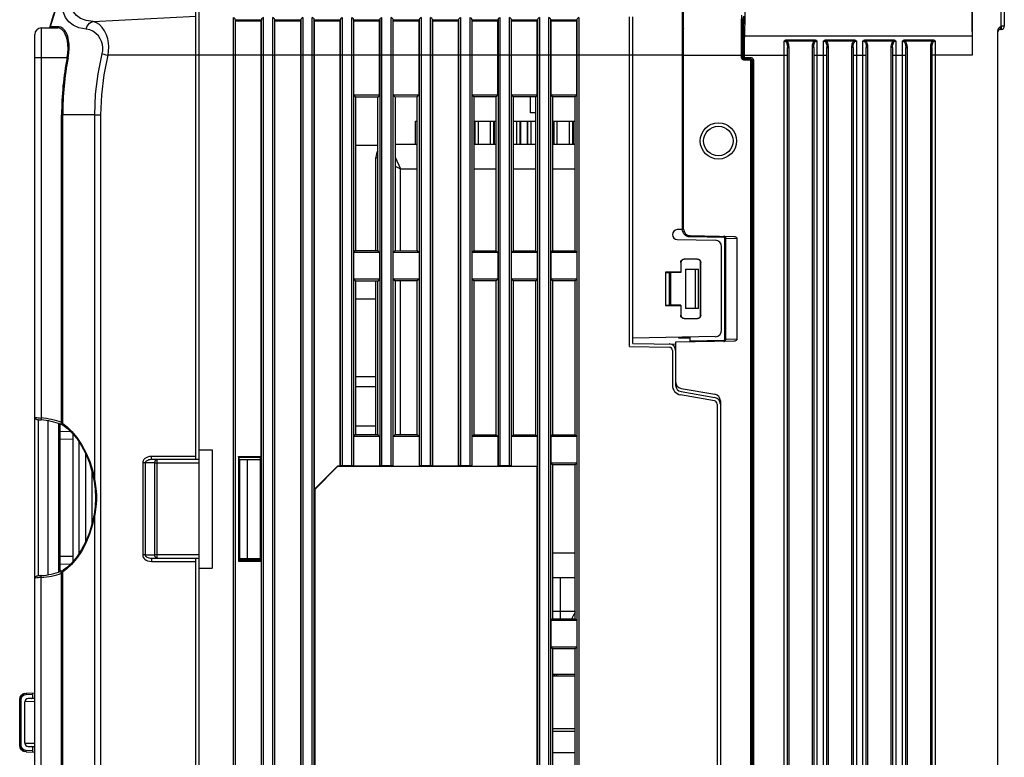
# Model space of a CAD drawing. Extents: x 29 to 410, y 33 to 287.
# Tile 17 of 32: x 139 to 198, y 193 to 238. Entities that reach past the tile are written whole.
import ezdxf

# ---------------------------------------------------------------- set-up
doc = ezdxf.new("R2010")
doc.units = 0
doc.header["$LTSCALE"] = 23.1
doc.layers.get('0').update_dxf_attribs({"linetype": 'CONTINUOUS'})

msp = doc.modelspace()

# ---------------------------------------------------------------- linework, layer by layer
at = {"color": 7, "linetype": 'CONTINUOUS'}
for p, q in [((149.252, 211.137), (149.252, 243.327)), ((149.452, 167.337), (149.452, 243.337)), ((178.852, 243.337), (178.852, 225.148)), ((178.932, 225.174), (178.932, 243.329)), ((198.452, 242.735), (198.452, 237.532)), ((196.505, 240.495), (196.505, 235.754)), ((198.252, 237.532), (198.252, 240.495)), ((143.002, 237.801), (149.252, 238.127)), ((151.542, 165.61), (151.542, 238.056)), ((151.662, 165.61), (151.662, 237.914)), ((151.67, 237.827), (151.662, 237.914)), ((153.242, 237.9), (151.663, 237.9)), ((153.243, 237.914), (153.235, 237.827)), ((153.243, 163.547), (153.243, 237.914)), ((153.362, 163.597), (153.362, 238.056)), ((153.942, 163.21), (153.942, 238.056)), ((154.062, 163.21), (154.062, 237.914)), ((154.07, 237.827), (154.062, 237.914)), ((155.642, 237.9), (154.063, 237.9)), ((155.643, 237.914), (155.635, 237.827)), ((155.643, 237.914), (155.643, 161.147)), ((155.762, 238.056), (155.762, 161.197)), ((156.342, 160.81), (156.342, 238.056)), ((156.462, 160.81), (156.462, 237.914)), ((156.47, 237.827), (156.462, 237.914)), ((158.042, 237.9), (156.463, 237.9)), ((158.043, 237.914), (158.035, 237.827)), ((158.043, 237.914), (158.043, 210.745)), ((158.162, 238.056), (158.162, 210.755)), ((158.742, 210.755), (158.742, 238.056)), ((158.862, 210.745), (158.862, 237.914)), ((158.87, 237.827), (158.862, 237.914)), ((160.442, 237.9), (158.863, 237.9)), ((160.443, 237.914), (160.435, 237.827)), ((160.443, 237.914), (160.443, 210.745)), ((160.562, 238.056), (160.562, 210.755)), ((161.142, 210.755), (161.142, 238.056)), ((161.262, 210.745), (161.262, 237.914)), ((161.27, 237.827), (161.262, 237.914)), ((162.842, 237.9), (161.263, 237.9)), ((162.843, 237.914), (162.835, 237.827)), ((162.843, 237.914), (162.843, 210.745)), ((162.962, 238.056), (162.962, 210.755)), ((163.542, 210.755), (163.542, 238.056)), ((163.662, 210.745), (163.662, 237.914)), ((163.67, 237.827), (163.662, 237.914)), ((165.242, 237.9), (163.663, 237.9)), ((165.243, 237.914), (165.235, 237.827)), ((165.243, 237.914), (165.243, 210.745)), ((165.362, 238.056), (165.362, 210.755)), ((165.942, 210.755), (165.942, 238.056)), ((166.062, 210.745), (166.062, 237.914)), ((166.07, 237.827), (166.062, 237.914)), ((167.642, 237.9), (166.063, 237.9)), ((167.643, 237.914), (167.635, 237.827)), ((167.643, 237.914), (167.643, 210.745)), ((167.762, 238.056), (167.762, 210.755)), ((168.342, 210.755), (168.342, 238.056)), ((168.462, 210.745), (168.462, 237.914)), ((168.47, 237.827), (168.462, 237.914)), ((170.042, 237.9), (168.463, 237.9)), ((170.042, 237.9), (170.035, 237.827)), ((170.043, 237.914), (170.042, 237.9)), ((170.043, 237.914), (170.043, 144.777)), ((170.162, 238.056), (170.162, 144.635)), ((170.742, 144.635), (170.742, 238.056)), ((170.862, 144.777), (170.862, 237.914)), ((170.87, 237.827), (170.862, 237.914)), ((172.442, 237.9), (170.863, 237.9)), ((172.443, 237.914), (172.435, 237.827)), ((172.443, 237.914), (172.443, 144.777)), ((172.562, 238.056), (172.562, 144.635)), ((175.652, 218.021), (175.652, 238.101)), ((175.852, 218.217), (175.852, 238.1)), ((139.852, 237.417), (139.852, 213.673)), ((139.852, 237.417), (140.851, 237.417)), ((140.399, 237.476), (140.378, 237.476)), ((140.922, 237.477), (140.399, 237.476)), ((142.583, 237.344), (142.133, 237.429)), ((151.67, 165.602), (151.67, 237.827)), ((153.235, 237.827), (151.67, 237.827)), ((153.235, 211.32), (153.235, 237.827)), ((154.07, 163.202), (154.07, 237.827)), ((155.635, 237.827), (154.07, 237.827)), ((155.635, 161.155), (155.635, 237.827)), ((156.47, 209.337), (156.47, 237.827)), ((158.035, 237.827), (156.47, 237.827)), ((158.035, 210.737), (158.035, 237.827)), ((158.87, 233.32), (158.87, 237.827)), ((160.435, 237.827), (158.87, 237.827)), ((160.435, 233.32), (160.435, 237.827)), ((161.27, 233.32), (161.27, 237.827)), ((162.835, 237.827), (161.27, 237.827)), ((162.835, 233.32), (162.835, 237.827)), ((163.67, 210.737), (163.67, 237.827)), ((165.235, 237.827), (163.67, 237.827)), ((165.235, 210.737), (165.235, 237.827)), ((166.07, 233.32), (166.07, 237.827)), ((167.635, 237.827), (166.07, 237.827)), ((167.635, 233.32), (167.635, 237.827)), ((168.47, 233.32), (168.47, 237.827)), ((170.035, 237.827), (168.47, 237.827)), ((170.035, 233.32), (170.035, 237.827)), ((170.87, 233.32), (170.87, 237.827)), ((172.435, 237.827), (170.87, 237.827)), ((172.435, 233.32), (172.435, 237.827)), ((198.247, 237.332), (198.249, 237.407)), ((198.247, 237.332), (198.258, 237.332)), ((198.249, 237.407), (198.252, 237.532)), ((198.252, 237.532), (198.258, 237.332)), ((198.452, 237.532), (198.252, 237.532)), ((139.452, 187.937), (139.452, 237.017)), ((182.635, 236.945), (196.496, 236.945)), ((185.214, 236.612), (185.214, 236.673)), ((186.891, 236.673), (185.214, 236.673)), ((186.891, 236.673), (186.891, 236.612)), ((187.614, 236.612), (187.614, 236.673)), ((189.291, 236.673), (187.614, 236.673)), ((189.291, 236.673), (189.291, 236.612)), ((190.014, 236.612), (190.014, 236.673)), ((191.691, 236.673), (190.014, 236.673)), ((191.691, 236.673), (191.691, 236.612)), ((192.414, 236.612), (192.414, 236.673)), ((194.091, 236.673), (192.414, 236.673)), ((194.091, 236.673), (194.091, 236.612)), ((198.052, 145.489), (198.052, 237.185)), ((185.052, 235.754), (185.052, 236.625)), ((186.891, 236.612), (185.214, 236.612)), ((185.252, 146.214), (185.252, 236.229)), ((185.252, 236.229), (185.332, 236.229)), ((185.332, 236.229), (185.332, 146.214)), ((186.772, 146.214), (186.772, 236.229)), ((186.852, 236.229), (186.772, 236.229)), ((186.852, 236.229), (186.852, 146.214)), ((187.052, 236.625), (187.052, 235.754)), ((187.452, 235.754), (187.452, 236.625)), ((189.291, 236.612), (187.614, 236.612)), ((187.652, 146.214), (187.652, 236.229)), ((187.652, 236.229), (187.732, 236.229)), ((187.732, 236.229), (187.732, 146.214)), ((189.172, 146.214), (189.172, 236.229)), ((189.252, 236.229), (189.172, 236.229)), ((189.252, 236.229), (189.252, 146.214)), ((189.452, 236.625), (189.452, 235.754)), ((189.852, 235.754), (189.852, 236.625)), ((191.691, 236.612), (190.014, 236.612)), ((190.052, 146.214), (190.052, 236.229)), ((190.052, 236.229), (190.132, 236.229)), ((190.132, 236.229), (190.132, 146.214)), ((191.572, 146.214), (191.572, 236.229)), ((191.652, 236.229), (191.572, 236.229)), ((191.652, 236.229), (191.652, 146.214)), ((191.852, 236.625), (191.852, 235.754)), ((192.252, 235.754), (192.252, 236.625)), ((194.091, 236.612), (192.414, 236.612)), ((192.452, 146.214), (192.452, 236.229)), ((192.452, 236.229), (192.532, 236.229)), ((192.532, 236.229), (192.532, 146.214)), ((193.972, 146.214), (193.972, 236.229)), ((194.052, 236.229), (193.972, 236.229)), ((194.052, 236.229), (194.052, 146.214)), ((194.252, 236.625), (194.252, 235.754)), ((139.452, 235.617), (141.417, 235.617)), ((141.483, 235.605), (141.417, 235.617)), ((178.852, 235.754), (143.912, 235.754)), ((178.855, 235.754), (182.536, 235.754)), ((182.456, 235.647), (182.536, 235.647)), ((182.545, 235.754), (182.545, 235.656)), ((182.545, 235.754), (185.252, 235.754)), ((182.545, 235.656), (182.625, 235.656)), ((182.625, 235.754), (182.625, 235.656)), ((182.639, 235.539), (182.665, 235.536)), ((182.656, 235.447), (182.656, 235.527)), ((182.98, 235.527), (182.656, 235.527)), ((182.665, 235.536), (182.665, 235.616)), ((182.665, 235.616), (182.999, 235.616)), ((182.665, 235.536), (182.999, 235.536)), ((182.98, 235.527), (182.999, 235.536)), ((182.98, 235.447), (182.98, 235.527)), ((182.999, 235.536), (182.999, 235.616)), ((185.052, 145.944), (185.052, 235.754)), ((186.852, 235.754), (187.652, 235.754)), ((187.052, 235.754), (187.052, 146.737)), ((187.452, 145.944), (187.452, 235.754)), ((189.252, 235.754), (190.052, 235.754)), ((189.452, 235.754), (189.452, 146.737)), ((189.852, 145.944), (189.852, 235.754)), ((191.652, 235.754), (192.452, 235.754)), ((191.852, 235.754), (191.852, 146.737)), ((192.252, 145.944), (192.252, 235.754)), ((196.505, 235.754), (194.052, 235.754)), ((194.252, 235.754), (194.252, 146.737)), ((182.98, 235.447), (182.656, 235.447)), ((183.02, 147.267), (183.02, 235.407)), ((183.02, 235.407), (183.1, 235.407)), ((183.1, 235.407), (183.119, 235.416)), ((183.1, 147.267), (183.1, 235.407)), ((183.119, 235.416), (183.119, 147.258)), ((183.119, 235.416), (183.199, 235.416)), ((183.199, 235.416), (183.199, 147.258)), ((158.87, 233.32), (158.978, 233.211)), ((160.435, 233.32), (158.87, 233.32)), ((160.328, 233.213), (158.978, 233.211)), ((158.978, 233.211), (158.978, 223.863)), ((160.435, 233.32), (160.328, 233.213)), ((160.328, 223.862), (160.328, 233.213)), ((161.27, 233.32), (161.376, 233.214)), ((162.835, 233.32), (161.27, 233.32)), ((162.731, 233.215), (161.376, 233.214)), ((161.376, 233.214), (161.376, 223.86)), ((162.835, 233.32), (162.731, 233.215)), ((162.731, 223.859), (162.731, 233.215)), ((166.07, 233.32), (166.171, 233.219)), ((167.635, 233.32), (166.07, 233.32)), ((167.536, 233.22), (166.171, 233.219)), ((166.171, 233.219), (166.171, 223.855)), ((167.635, 233.32), (167.536, 233.22)), ((167.536, 223.854), (167.536, 233.22)), ((168.47, 233.32), (168.568, 233.222)), ((170.035, 233.32), (168.47, 233.32)), ((169.938, 233.223), (168.568, 233.222)), ((168.568, 233.222), (168.568, 223.853)), ((169.612, 232.257), (169.612, 233.223)), ((170.035, 233.32), (169.938, 233.223)), ((169.938, 223.851), (169.938, 233.223)), ((170.87, 233.32), (170.965, 233.224)), ((172.435, 233.32), (170.87, 233.32)), ((172.341, 233.226), (170.965, 233.224)), ((170.965, 233.224), (170.965, 223.85)), ((172.435, 233.32), (172.341, 233.226)), ((172.341, 223.849), (172.341, 233.226)), ((141.088, 213.407), (141.088, 232.137)), ((141.156, 232.137), (141.088, 232.137)), ((141.156, 213.329), (141.156, 232.137)), ((143.104, 232.137), (141.156, 232.137)), ((143.104, 209.827), (143.104, 232.137)), ((143.104, 232.137), (143.476, 232.137)), ((143.476, 187.937), (143.476, 232.137)), ((169.938, 232.257), (169.612, 232.257)), ((162.612, 230.337), (162.612, 231.737)), ((162.612, 231.737), (162.731, 231.737)), ((166.171, 231.737), (167.536, 231.737)), ((166.214, 231.737), (166.214, 230.337)), ((166.251, 230.337), (166.251, 231.737)), ((166.451, 230.337), (166.451, 231.737)), ((167.174, 231.737), (167.174, 230.337)), ((167.374, 231.737), (167.374, 230.337)), ((167.411, 231.737), (167.411, 230.337)), ((168.568, 231.737), (169.938, 231.737)), ((168.774, 231.737), (168.774, 230.337)), ((168.974, 231.737), (168.974, 230.337)), ((169.011, 231.737), (169.011, 230.337)), ((169.414, 231.737), (169.414, 230.337)), ((169.451, 230.337), (169.451, 231.737)), ((169.651, 230.337), (169.651, 231.737)), ((170.965, 231.737), (172.341, 231.737)), ((171.014, 231.737), (171.014, 230.337)), ((171.051, 230.337), (171.051, 231.737)), ((171.251, 230.337), (171.251, 231.737)), ((171.974, 231.737), (171.974, 230.337)), ((172.174, 231.737), (172.174, 230.337)), ((172.211, 231.737), (172.211, 230.337)), ((160.328, 230.262), (158.978, 230.263)), ((161.376, 230.337), (162.731, 230.337)), ((166.171, 230.337), (167.536, 230.337)), ((168.568, 230.337), (169.938, 230.337)), ((170.965, 230.337), (172.341, 230.337)), ((160.212, 229.537), (160.328, 229.483)), ((160.212, 223.862), (160.212, 229.533)), ((161.376, 229.559), (161.712, 228.837)), ((161.376, 228.994), (161.712, 228.837)), ((161.712, 223.86), (161.712, 228.837)), ((161.712, 228.837), (162.731, 228.837)), ((166.171, 228.837), (167.536, 228.837)), ((168.568, 228.837), (169.938, 228.837)), ((170.965, 228.837), (172.341, 228.837)), ((178.852, 225.148), (178.552, 225.142)), ((178.932, 225.174), (178.855, 225.174)), ((179.325, 224.774), (182.005, 224.728)), ((181.39, 224.658), (179.326, 224.694)), ((178.552, 224.532), (180.859, 224.492)), ((181.252, 219.024), (181.252, 224.092)), ((181.447, 218.457), (181.447, 224.618)), ((181.502, 224.618), (181.447, 224.618)), ((181.502, 218.456), (181.502, 224.618)), ((181.502, 224.618), (182.172, 224.606)), ((182.172, 224.606), (182.172, 218.468)), ((158.87, 223.755), (158.978, 223.863)), ((158.87, 222.12), (158.87, 223.755)), ((160.435, 223.755), (158.87, 223.755)), ((158.978, 223.863), (160.328, 223.862)), ((160.435, 223.755), (160.328, 223.862)), ((160.435, 223.755), (160.435, 222.12)), ((161.27, 223.755), (161.376, 223.86)), ((161.27, 222.12), (161.27, 223.755)), ((162.835, 223.755), (161.27, 223.755)), ((161.376, 223.86), (162.731, 223.859)), ((162.835, 223.755), (162.731, 223.859)), ((162.835, 223.755), (162.835, 222.12)), ((166.07, 223.755), (166.171, 223.855)), ((166.07, 222.12), (166.07, 223.755)), ((167.635, 223.755), (166.07, 223.755)), ((166.171, 223.855), (167.536, 223.854)), ((167.635, 223.755), (167.536, 223.854)), ((167.635, 223.755), (167.635, 222.12)), ((168.47, 223.755), (168.568, 223.853)), ((168.47, 222.12), (168.47, 223.755)), ((170.035, 223.755), (168.47, 223.755)), ((168.568, 223.853), (169.938, 223.851)), ((170.035, 223.755), (169.938, 223.851)), ((170.035, 223.755), (170.035, 222.12)), ((170.87, 223.755), (170.965, 223.85)), ((170.87, 222.12), (170.87, 223.755)), ((172.435, 223.755), (170.87, 223.755)), ((170.965, 223.85), (172.341, 223.849)), ((172.435, 223.755), (172.341, 223.849)), ((172.435, 223.755), (172.435, 222.12)), ((178.762, 223.148), (178.762, 222.548)), ((178.772, 223.137), (178.762, 223.148)), ((178.772, 223.137), (178.772, 222.537)), ((178.972, 223.337), (178.962, 223.348)), ((179.783, 223.348), (178.962, 223.348)), ((179.773, 223.338), (178.972, 223.337)), ((179.773, 223.338), (179.783, 223.348)), ((179.973, 223.138), (179.983, 223.148)), ((179.973, 219.937), (179.973, 223.138)), ((179.983, 219.927), (179.983, 223.148)), ((177.842, 222.548), (177.842, 220.527)), ((177.842, 222.548), (177.852, 222.537)), ((178.762, 222.548), (177.842, 222.548)), ((177.852, 220.537), (177.852, 222.537)), ((177.852, 222.537), (178.052, 222.537)), ((178.052, 222.537), (178.052, 220.537)), ((178.772, 222.537), (178.052, 222.537)), ((178.169, 220.537), (178.169, 222.537)), ((178.762, 222.548), (178.772, 222.537)), ((179.052, 222.737), (179.052, 220.337)), ((179.052, 222.737), (179.852, 222.737)), ((179.652, 220.337), (179.652, 222.737)), ((179.852, 220.337), (179.852, 222.737)), ((158.87, 222.12), (158.978, 222.011)), ((160.435, 222.12), (158.87, 222.12)), ((160.328, 222.013), (158.978, 222.011)), ((158.978, 222.011), (158.978, 212.663)), ((160.212, 212.662), (160.212, 222.013)), ((160.435, 222.12), (160.328, 222.013)), ((160.328, 212.662), (160.328, 222.013)), ((161.27, 222.12), (161.376, 222.014)), ((162.835, 222.12), (161.27, 222.12)), ((162.731, 222.015), (161.376, 222.014)), ((161.376, 222.014), (161.376, 212.66)), ((161.712, 212.66), (161.712, 222.014)), ((162.835, 222.12), (162.731, 222.015)), ((162.731, 212.659), (162.731, 222.015)), ((166.07, 222.12), (166.171, 222.019)), ((167.635, 222.12), (166.07, 222.12)), ((167.536, 222.02), (166.171, 222.019)), ((166.171, 222.019), (166.171, 212.655)), ((167.635, 222.12), (167.536, 222.02)), ((167.536, 212.654), (167.536, 222.02)), ((168.47, 222.12), (168.568, 222.022)), ((170.035, 222.12), (168.47, 222.12)), ((169.938, 222.023), (168.568, 222.022)), ((168.568, 222.022), (168.568, 212.653)), ((170.035, 222.12), (169.938, 222.023)), ((169.938, 212.651), (169.938, 222.023)), ((170.87, 222.12), (170.965, 222.024)), ((172.435, 222.12), (170.87, 222.12)), ((172.341, 222.026), (170.965, 222.024)), ((170.965, 222.024), (170.965, 212.65)), ((172.435, 222.12), (172.341, 222.026)), ((172.341, 212.649), (172.341, 222.026)), ((158.978, 220.925), (160.212, 220.925)), ((177.842, 220.527), (177.852, 220.537)), ((177.842, 220.527), (178.762, 220.527)), ((177.852, 220.537), (178.052, 220.537)), ((178.772, 220.537), (178.052, 220.537)), ((178.762, 220.527), (178.772, 220.537)), ((178.762, 220.527), (178.762, 219.927)), ((178.772, 220.537), (178.772, 219.937)), ((178.772, 219.937), (178.762, 219.927)), ((179.852, 220.337), (179.052, 220.337)), ((179.973, 219.937), (179.983, 219.927)), ((178.972, 219.737), (178.962, 219.727)), ((178.962, 219.727), (179.783, 219.727)), ((178.972, 219.737), (179.773, 219.737)), ((179.773, 219.737), (179.783, 219.727)), ((180.859, 218.625), (175.852, 218.537)), ((175.852, 218.217), (178.452, 218.172)), ((182.005, 218.347), (178.452, 218.285)), ((178.452, 218.285), (178.452, 215.673)), ((178.652, 218.537), (178.652, 218.586)), ((179.332, 218.525), (178.652, 218.537)), ((179.332, 218.301), (179.332, 218.598)), ((179.332, 218.38), (181.39, 218.416)), ((181.502, 218.457), (181.447, 218.457)), ((182.172, 218.468), (181.502, 218.456)), ((175.652, 218.021), (178.056, 217.979)), ((178.252, 217.779), (178.252, 215.676)), ((158.979, 216.17), (158.979, 215.584)), ((160.212, 216.17), (158.979, 216.17)), ((158.979, 215.584), (160.212, 215.584)), ((178.783, 215.479), (180.842, 215.116)), ((178.783, 215.279), (180.842, 214.916)), ((180.807, 214.722), (178.748, 215.085)), ((180.972, 214.525), (180.972, 184.549)), ((181.172, 214.722), (181.172, 184.352)), ((139.452, 213.719), (139.456, 213.688)), ((139.452, 213.719), (139.466, 213.713)), ((139.652, 213.575), (139.652, 204.059)), ((139.852, 213.673), (139.843, 213.554)), ((140.252, 213.493), (140.252, 204.141)), ((140.892, 213.338), (140.892, 204.296)), ((140.972, 213.316), (140.972, 204.319)), ((141.088, 213.407), (141.048, 213.294)), ((140.972, 212.869), (141.626, 212.857)), ((141.093, 213.277), (141.127, 213.262)), ((158.979, 213.17), (158.979, 212.663)), ((160.212, 213.17), (158.979, 213.17)), ((141.772, 212.379), (140.972, 212.365)), ((141.772, 212.704), (141.772, 204.93)), ((142.132, 212.232), (142.132, 205.402)), ((158.87, 212.555), (158.978, 212.663)), ((158.87, 210.737), (158.87, 212.555)), ((160.435, 212.555), (158.87, 212.555)), ((158.978, 212.663), (160.328, 212.662)), ((160.435, 212.555), (160.328, 212.662)), ((160.435, 212.555), (160.435, 210.737)), ((161.27, 212.555), (161.376, 212.66)), ((161.27, 210.737), (161.27, 212.555)), ((162.835, 212.555), (161.27, 212.555)), ((161.376, 212.66), (162.731, 212.659)), ((162.835, 212.555), (162.731, 212.659)), ((162.835, 212.555), (162.835, 210.737)), ((166.07, 212.555), (166.171, 212.655)), ((166.07, 210.737), (166.07, 212.555)), ((167.635, 212.555), (166.07, 212.555)), ((166.171, 212.655), (167.536, 212.654)), ((167.635, 212.555), (167.536, 212.654)), ((167.635, 212.555), (167.635, 210.737)), ((168.47, 212.555), (168.568, 212.653)), ((168.47, 210.737), (168.47, 212.555)), ((170.035, 212.555), (168.47, 212.555)), ((168.568, 212.653), (169.938, 212.651)), ((170.035, 212.555), (169.938, 212.651)), ((170.035, 212.555), (170.035, 210.737)), ((170.87, 212.555), (170.965, 212.65)), ((170.87, 210.92), (170.87, 212.555)), ((172.435, 212.555), (170.87, 212.555)), ((170.965, 212.65), (172.341, 212.649)), ((172.435, 212.555), (172.341, 212.649)), ((172.435, 212.555), (172.435, 210.92)), ((142.532, 211.537), (142.532, 206.098)), ((149.452, 211.727), (150.252, 211.737)), ((149.452, 211.737), (150.252, 211.737)), ((150.252, 211.737), (150.252, 204.537)), ((146.019, 210.937), (146.019, 205.337)), ((146.171, 210.937), (146.019, 210.937)), ((146.171, 210.937), (146.171, 205.337)), ((146.754, 210.937), (146.171, 210.937)), ((149.252, 211.337), (146.556, 211.337)), ((149.452, 211.137), (146.567, 211.137)), ((146.754, 205.337), (146.754, 210.937)), ((146.754, 210.937), (149.452, 210.937)), ((146.895, 205.137), (146.895, 211.137)), ((151.852, 211.32), (151.852, 204.955)), ((151.862, 211.27), (151.852, 211.32)), ((151.852, 211.32), (153.235, 211.32)), ((151.862, 211.27), (151.862, 205.004)), ((153.183, 211.268), (151.862, 211.27)), ((151.862, 211.149), (153.183, 211.138)), ((151.905, 211.149), (151.905, 205.125)), ((152.372, 211.145), (152.372, 205.129)), ((153.235, 211.32), (153.183, 211.268)), ((153.183, 205.006), (153.183, 211.268)), ((170.87, 210.92), (170.965, 210.824)), ((172.435, 210.92), (170.87, 210.92)), ((172.435, 210.92), (172.341, 210.826)), ((142.932, 210.436), (142.932, 207.199)), ((142.954, 210.364), (143.066, 209.809)), ((156.47, 209.337), (157.87, 210.737)), ((157.877, 210.72), (156.487, 209.33)), ((157.87, 210.737), (157.877, 210.72)), ((158.035, 210.737), (157.87, 210.737)), ((170.017, 210.72), (157.877, 210.72)), ((158.043, 210.745), (158.035, 210.737)), ((158.742, 210.755), (158.162, 210.755)), ((158.87, 210.737), (158.862, 210.745)), ((160.435, 210.737), (158.87, 210.737)), ((160.443, 210.745), (160.435, 210.737)), ((161.142, 210.755), (160.562, 210.755)), ((161.27, 210.737), (161.262, 210.745)), ((161.27, 210.737), (162.835, 210.737)), ((162.843, 210.745), (162.835, 210.737)), ((163.542, 210.755), (162.962, 210.755)), ((163.67, 210.737), (163.662, 210.745)), ((165.235, 210.737), (163.67, 210.737)), ((165.243, 210.745), (165.235, 210.737)), ((165.942, 210.755), (165.362, 210.755)), ((166.07, 210.737), (166.062, 210.745)), ((166.07, 210.737), (167.635, 210.737)), ((167.643, 210.745), (167.635, 210.737)), ((168.342, 210.755), (167.762, 210.755)), ((168.47, 210.737), (168.462, 210.745)), ((168.47, 210.737), (170.035, 210.737)), ((170.035, 210.737), (170.017, 210.72)), ((170.017, 190.355), (170.017, 210.72)), ((172.341, 210.826), (170.965, 210.824)), ((170.965, 210.824), (170.965, 201.45)), ((172.341, 201.449), (172.341, 210.826)), ((156.47, 209.337), (156.487, 209.33)), ((156.487, 209.33), (156.487, 190.355)), ((143.129, 207.945), (143.104, 207.807)), ((143.104, 187.937), (143.104, 207.807)), ((140.972, 205.269), (141.772, 205.255)), ((146.171, 205.337), (146.019, 205.337)), ((146.171, 205.337), (146.754, 205.337)), ((146.556, 204.937), (149.252, 204.937)), ((146.567, 205.137), (149.452, 205.137)), ((149.452, 205.337), (146.754, 205.337)), ((149.252, 187.937), (149.252, 205.137)), ((151.862, 205.004), (151.852, 204.955)), ((151.852, 204.955), (153.235, 204.955)), ((151.862, 205.125), (153.183, 205.137)), ((151.862, 205.04), (151.892, 205.057)), ((151.862, 205.057), (153.183, 205.057)), ((151.862, 205.004), (153.183, 205.006)), ((153.235, 204.955), (153.183, 205.006)), ((153.235, 204.955), (153.235, 163.555)), ((172.341, 205.437), (170.965, 205.437)), ((141.626, 204.777), (140.972, 204.765)), ((141.088, 204.227), (141.048, 204.34)), ((141.131, 204.374), (141.098, 204.359)), ((141.408, 204.495), (141.156, 204.305)), ((149.452, 204.548), (150.252, 204.537)), ((149.452, 204.537), (150.252, 204.537)), ((139.852, 203.961), (139.843, 204.08)), ((139.852, 187.746), (139.852, 203.961)), ((141.088, 187.937), (141.088, 204.227)), ((141.156, 187.937), (141.156, 204.305)), ((172.341, 203.937), (170.965, 203.937)), ((171.452, 201.45), (171.452, 203.937)), ((170.87, 201.355), (170.965, 201.45)), ((170.87, 199.72), (170.87, 201.355)), ((172.435, 201.355), (170.87, 201.355)), ((172.341, 201.897), (170.965, 201.897)), ((170.965, 201.45), (172.341, 201.449)), ((172.142, 201.459), (172.137, 201.449)), ((172.142, 201.459), (172.168, 201.449)), ((172.435, 201.355), (172.341, 201.449)), ((172.435, 201.355), (172.435, 199.72)), ((170.87, 199.72), (170.965, 199.624)), ((172.435, 199.72), (170.87, 199.72)), ((172.341, 199.626), (170.965, 199.624)), ((170.965, 199.624), (170.965, 190.25)), ((172.435, 199.72), (172.341, 199.626)), ((172.341, 190.249), (172.341, 199.626)), ((172.341, 198.057), (170.965, 198.057)), ((172.341, 197.957), (170.965, 197.957)), ((171.085, 197.957), (171.085, 198.057)), ((171.205, 197.957), (171.205, 198.057)), ((171.212, 197.957), (171.212, 198.057)), ((138.802, 196.903), (138.929, 196.927)), ((138.929, 196.927), (139.415, 196.935)), ((138.929, 196.927), (138.931, 196.847)), ((138.931, 196.847), (139.332, 196.854)), ((139.452, 196.605), (139.049, 196.598)), ((139.332, 196.681), (139.332, 196.934)), ((138.535, 193.748), (138.535, 196.527)), ((138.535, 196.527), (138.615, 196.527)), ((138.615, 193.748), (138.615, 196.527)), ((139.452, 196.406), (138.852, 196.398)), ((138.852, 193.877), (138.852, 196.398)), ((172.341, 194.757), (170.965, 194.757)), ((172.341, 194.587), (170.965, 194.587)), ((138.535, 193.748), (138.615, 193.748)), ((138.565, 193.596), (138.536, 193.748)), ((138.852, 193.877), (139.452, 193.869)), ((139.049, 193.677), (139.452, 193.67)), ((139.332, 193.341), (139.332, 193.593)), ((138.929, 193.348), (138.801, 193.371)), ((138.929, 193.348), (138.931, 193.428)), ((138.929, 193.348), (139.415, 193.339)), ((139.332, 193.421), (138.931, 193.428)), ((172.341, 193.287), (170.965, 193.287))]:
    msp.add_line(p, q, dxfattribs=at)
for points in [[(182.678, 242.527), (182.678, 242.143), (182.677, 241.731), (182.677, 241.272), (182.675, 240.767), (182.674, 240.222), (182.671, 239.649), (182.668, 239.074), (182.664, 238.54), (182.659, 238.079), (182.654, 237.711), (182.65, 237.434), (182.646, 237.232), (182.642, 237.093), (182.638, 237.001), (182.635, 236.945)], [(196.453, 241.769), (196.454, 241.044), (196.456, 240.346), (196.459, 239.683), (196.463, 239.072), (196.467, 238.519), (196.472, 238.036), (196.477, 237.63), (196.483, 237.311), (196.489, 237.081), (196.496, 236.945)], [(142.133, 237.429), (141.782, 237.578), (141.517, 237.785), (141.328, 238.045), (141.205, 238.355), (141.143, 238.721), (141.142, 239.133), (141.197, 239.577), (141.3, 240.036)], [(143.002, 237.801), (142.574, 237.869), (142.241, 237.994), (141.991, 238.17), (141.813, 238.392), (141.698, 238.658), (141.642, 238.973), (141.644, 239.328), (141.7, 239.71), (141.801, 240.106)], [(151.662, 237.914), (151.657, 237.941), (151.645, 237.969), (151.627, 237.997), (151.603, 238.022), (151.575, 238.042), (151.542, 238.056)], [(153.362, 238.056), (153.33, 238.042), (153.302, 238.022), (153.278, 237.997), (153.26, 237.969), (153.248, 237.941), (153.243, 237.914)], [(154.062, 237.914), (154.057, 237.941), (154.045, 237.969), (154.027, 237.997), (154.003, 238.022), (153.975, 238.042), (153.942, 238.056)], [(155.762, 238.056), (155.73, 238.042), (155.702, 238.022), (155.678, 237.997), (155.66, 237.969), (155.648, 237.941), (155.643, 237.914)], [(156.462, 237.914), (156.457, 237.941), (156.445, 237.969), (156.427, 237.997), (156.403, 238.022), (156.375, 238.042), (156.342, 238.056)], [(158.162, 238.056), (158.13, 238.042), (158.102, 238.022), (158.078, 237.997), (158.06, 237.969), (158.048, 237.941), (158.043, 237.914)], [(158.862, 237.914), (158.857, 237.941), (158.845, 237.969), (158.827, 237.997), (158.803, 238.022), (158.775, 238.042), (158.742, 238.056)], [(160.562, 238.056), (160.53, 238.042), (160.502, 238.022), (160.478, 237.997), (160.46, 237.969), (160.448, 237.941), (160.443, 237.914)], [(161.262, 237.914), (161.257, 237.941), (161.245, 237.969), (161.227, 237.997), (161.203, 238.022), (161.175, 238.042), (161.142, 238.056)], [(162.962, 238.056), (162.93, 238.042), (162.902, 238.022), (162.878, 237.997), (162.86, 237.969), (162.848, 237.941), (162.843, 237.914)], [(163.662, 237.914), (163.657, 237.941), (163.645, 237.969), (163.627, 237.997), (163.603, 238.022), (163.575, 238.042), (163.542, 238.056)], [(165.362, 238.056), (165.33, 238.042), (165.302, 238.022), (165.278, 237.997), (165.26, 237.969), (165.248, 237.941), (165.243, 237.914)], [(166.062, 237.914), (166.057, 237.941), (166.045, 237.969), (166.027, 237.997), (166.003, 238.022), (165.975, 238.042), (165.942, 238.056)], [(167.762, 238.056), (167.73, 238.042), (167.702, 238.022), (167.678, 237.997), (167.66, 237.969), (167.648, 237.941), (167.643, 237.914)], [(168.462, 237.914), (168.457, 237.941), (168.445, 237.969), (168.427, 237.997), (168.403, 238.022), (168.375, 238.042), (168.342, 238.056)], [(170.162, 238.056), (170.13, 238.042), (170.102, 238.022), (170.078, 237.997), (170.06, 237.969), (170.048, 237.941), (170.043, 237.914)], [(170.862, 237.914), (170.857, 237.941), (170.845, 237.969), (170.827, 237.997), (170.803, 238.022), (170.775, 238.042), (170.742, 238.056)], [(172.562, 238.056), (172.53, 238.042), (172.502, 238.022), (172.478, 237.997), (172.46, 237.969), (172.448, 237.941), (172.443, 237.914)], [(182.456, 235.647), (182.456, 235.902), (182.456, 236.067), (182.457, 236.249), (182.457, 236.448), (182.458, 236.661), (182.459, 236.887), (182.46, 237.12), (182.461, 237.349), (182.463, 237.555), (182.465, 237.723), (182.467, 237.855), (182.468, 237.955), (182.47, 238.028), (182.472, 238.08), (182.473, 238.115), (182.477, 238.193)], [(182.539, 236.849), (182.54, 237.074), (182.541, 237.296), (182.543, 237.495), (182.545, 237.658), (182.547, 237.785), (182.548, 237.881), (182.55, 237.952), (182.552, 238.003), (182.553, 238.037), (182.554, 238.058)], [(182.579, 238.142), (182.574, 237.779), (182.57, 237.506), (182.566, 237.308), (182.562, 237.17), (182.558, 237.079), (182.555, 237.025)], [(140.399, 237.476), (140.383, 237.446), (140.357, 237.425), (140.324, 237.417)], [(140.922, 237.477), (140.907, 237.446), (140.882, 237.425), (140.851, 237.417)], [(141.417, 235.617), (141.46, 235.888), (141.477, 236.15), (141.471, 236.401), (141.441, 236.636), (141.388, 236.853), (141.311, 237.046), (141.213, 237.207), (141.094, 237.329), (140.965, 237.399), (140.851, 237.417)], [(141.483, 235.605), (141.526, 235.886), (141.543, 236.159), (141.537, 236.42), (141.507, 236.665), (141.455, 236.891), (141.379, 237.091), (141.282, 237.259), (141.164, 237.385), (141.035, 237.458), (140.922, 237.477)], [(142.583, 237.344), (142.628, 237.481), (142.697, 237.602), (142.786, 237.699), (142.889, 237.767), (143.002, 237.801)], [(143.551, 235.844), (143.585, 236.033), (143.591, 236.219), (143.571, 236.401), (143.522, 236.583), (143.442, 236.762), (143.325, 236.934), (143.175, 237.088), (142.996, 237.212), (142.797, 237.299), (142.583, 237.344)], [(143.912, 235.754), (143.945, 236.012), (143.952, 236.264), (143.934, 236.512), (143.889, 236.759), (143.813, 237.003), (143.704, 237.237), (143.562, 237.447), (143.394, 237.618), (143.204, 237.739), (143.002, 237.801)], [(178.932, 237.412), (178.929, 237.389), (178.918, 237.368), (178.9, 237.351), (178.879, 237.339), (178.855, 237.335)], [(198.052, 237.185), (198.06, 237.251), (198.085, 237.321), (198.127, 237.392), (198.184, 237.462), (198.252, 237.532)], [(182.536, 235.647), (182.536, 235.897), (182.536, 236.057), (182.537, 236.233), (182.537, 236.425), (182.538, 236.631), (182.539, 236.849)], [(182.555, 237.025), (182.554, 237.003), (182.553, 236.962), (182.552, 236.897), (182.55, 236.802), (182.549, 236.672), (182.548, 236.514), (182.547, 236.345), (182.546, 236.18), (182.546, 236.024), (182.545, 235.882), (182.545, 235.754)], [(182.555, 237.025), (182.561, 236.995), (182.579, 236.969), (182.605, 236.952), (182.635, 236.945)], [(182.635, 236.945), (182.634, 236.925), (182.633, 236.886), (182.632, 236.825), (182.63, 236.736), (182.629, 236.615), (182.628, 236.466), (182.627, 236.308), (182.626, 236.153), (182.626, 236.007), (182.625, 235.873), (182.625, 235.754)], [(185.214, 236.673), (185.175, 236.671), (185.142, 236.665), (185.114, 236.657), (185.09, 236.648)], [(187.015, 236.648), (186.991, 236.657), (186.963, 236.665), (186.93, 236.671), (186.891, 236.673)], [(187.614, 236.673), (187.575, 236.671), (187.542, 236.665), (187.514, 236.657), (187.49, 236.648)], [(189.415, 236.648), (189.391, 236.657), (189.363, 236.665), (189.33, 236.671), (189.291, 236.673)], [(190.014, 236.673), (189.975, 236.671), (189.942, 236.665), (189.914, 236.657), (189.89, 236.648)], [(191.815, 236.648), (191.791, 236.657), (191.763, 236.665), (191.73, 236.671), (191.691, 236.673)], [(192.414, 236.673), (192.375, 236.671), (192.342, 236.665), (192.314, 236.657), (192.29, 236.648)], [(194.215, 236.648), (194.191, 236.657), (194.163, 236.665), (194.13, 236.671), (194.091, 236.673)], [(196.496, 236.945), (196.497, 236.907), (196.499, 236.839), (196.5, 236.743), (196.502, 236.621), (196.503, 236.476), (196.504, 236.312), (196.504, 236.135), (196.505, 235.946), (196.505, 235.754)], [(185.052, 236.625), (185.063, 236.633), (185.076, 236.641), (185.09, 236.648)], [(185.052, 236.625), (185.069, 236.628), (185.086, 236.63), (185.104, 236.631)], [(185.052, 236.625), (185.09, 236.619), (185.128, 236.601), (185.165, 236.569), (185.197, 236.523), (185.221, 236.468), (185.236, 236.413), (185.245, 236.361), (185.25, 236.313), (185.252, 236.269), (185.252, 236.229)], [(185.104, 236.631), (185.129, 236.629), (185.156, 236.626), (185.184, 236.62), (185.214, 236.612)], [(185.214, 236.612), (185.257, 236.557), (185.29, 236.492), (185.31, 236.429), (185.322, 236.371), (185.329, 236.319), (185.332, 236.272), (185.332, 236.229)], [(186.772, 236.229), (186.776, 236.312), (186.786, 236.388), (186.803, 236.457), (186.826, 236.518), (186.856, 236.569), (186.891, 236.612)], [(186.852, 236.229), (186.855, 236.314), (186.864, 236.39), (186.88, 236.455), (186.901, 236.51), (186.928, 236.554), (186.958, 236.587), (186.99, 236.609), (187.022, 236.622), (187.052, 236.625)], [(186.891, 236.612), (186.921, 236.62), (186.949, 236.626), (186.976, 236.629), (187.001, 236.631)], [(187.001, 236.631), (187.019, 236.63), (187.036, 236.628), (187.052, 236.625)], [(187.015, 236.648), (187.029, 236.641), (187.042, 236.633), (187.052, 236.625)], [(187.452, 236.625), (187.463, 236.633), (187.476, 236.641), (187.49, 236.648)], [(187.452, 236.625), (187.469, 236.628), (187.486, 236.63), (187.504, 236.631)], [(187.452, 236.625), (187.49, 236.619), (187.528, 236.601), (187.565, 236.569), (187.597, 236.523), (187.621, 236.468), (187.636, 236.413), (187.645, 236.361), (187.65, 236.313), (187.652, 236.269), (187.652, 236.229)], [(187.504, 236.631), (187.529, 236.629), (187.556, 236.626), (187.584, 236.62), (187.614, 236.612)], [(187.614, 236.612), (187.657, 236.557), (187.69, 236.492), (187.71, 236.429), (187.722, 236.371), (187.729, 236.319), (187.732, 236.272), (187.732, 236.229)], [(189.172, 236.229), (189.176, 236.312), (189.186, 236.388), (189.203, 236.457), (189.226, 236.518), (189.256, 236.569), (189.291, 236.612)], [(189.252, 236.229), (189.255, 236.314), (189.264, 236.39), (189.28, 236.455), (189.301, 236.51), (189.328, 236.554), (189.358, 236.587), (189.39, 236.609), (189.422, 236.622), (189.452, 236.625)], [(189.291, 236.612), (189.321, 236.62), (189.349, 236.626), (189.376, 236.629), (189.401, 236.631)], [(189.401, 236.631), (189.419, 236.63), (189.436, 236.628), (189.452, 236.625)], [(189.415, 236.648), (189.429, 236.641), (189.442, 236.633), (189.452, 236.625)], [(189.852, 236.625), (189.863, 236.633), (189.876, 236.641), (189.89, 236.648)], [(189.852, 236.625), (189.869, 236.628), (189.886, 236.63), (189.904, 236.631)], [(189.852, 236.625), (189.89, 236.619), (189.928, 236.601), (189.965, 236.569), (189.997, 236.523), (190.021, 236.468), (190.036, 236.413), (190.045, 236.361), (190.05, 236.313), (190.052, 236.269), (190.052, 236.229)], [(189.904, 236.631), (189.929, 236.629), (189.956, 236.626), (189.984, 236.62), (190.014, 236.612)], [(190.014, 236.612), (190.057, 236.557), (190.09, 236.492), (190.11, 236.429), (190.122, 236.371), (190.129, 236.319), (190.132, 236.272), (190.132, 236.229)], [(191.572, 236.229), (191.576, 236.312), (191.586, 236.388), (191.603, 236.457), (191.626, 236.518), (191.656, 236.569), (191.691, 236.612)], [(191.652, 236.229), (191.655, 236.314), (191.664, 236.39), (191.68, 236.455), (191.701, 236.51), (191.728, 236.554), (191.758, 236.587), (191.79, 236.609), (191.822, 236.622), (191.852, 236.625)], [(191.691, 236.612), (191.721, 236.62), (191.749, 236.626), (191.776, 236.629), (191.801, 236.631)], [(191.801, 236.631), (191.819, 236.63), (191.836, 236.628), (191.852, 236.625)], [(191.815, 236.648), (191.829, 236.641), (191.842, 236.633), (191.852, 236.625)], [(192.252, 236.625), (192.263, 236.633), (192.276, 236.641), (192.29, 236.648)], [(192.252, 236.625), (192.269, 236.628), (192.286, 236.63), (192.304, 236.631)], [(192.252, 236.625), (192.29, 236.619), (192.328, 236.601), (192.365, 236.569), (192.397, 236.523), (192.421, 236.468), (192.436, 236.413), (192.445, 236.361), (192.45, 236.313), (192.452, 236.269), (192.452, 236.229)], [(192.304, 236.631), (192.329, 236.629), (192.356, 236.626), (192.384, 236.62), (192.414, 236.612)], [(192.414, 236.612), (192.457, 236.557), (192.49, 236.492), (192.51, 236.429), (192.522, 236.371), (192.529, 236.319), (192.532, 236.272), (192.532, 236.229)], [(193.972, 236.229), (193.976, 236.312), (193.986, 236.388), (194.003, 236.457), (194.026, 236.518), (194.056, 236.569), (194.091, 236.612)], [(194.052, 236.229), (194.055, 236.314), (194.064, 236.39), (194.08, 236.455), (194.101, 236.51), (194.128, 236.554), (194.158, 236.587), (194.19, 236.609), (194.222, 236.622), (194.252, 236.625)], [(194.091, 236.612), (194.121, 236.62), (194.149, 236.626), (194.176, 236.629), (194.201, 236.631)], [(194.201, 236.631), (194.219, 236.63), (194.236, 236.628), (194.252, 236.625)], [(194.215, 236.648), (194.229, 236.641), (194.242, 236.633), (194.252, 236.625)], [(143.104, 232.137), (143.154, 233.384), (143.303, 234.622), (143.551, 235.844)], [(143.476, 232.137), (143.524, 233.353), (143.67, 234.562), (143.912, 235.754)], [(143.551, 235.844), (143.659, 235.817), (143.781, 235.786), (143.912, 235.754)], [(182.656, 235.447), (182.605, 235.454), (182.556, 235.474), (182.515, 235.506), (182.483, 235.547), (182.463, 235.596), (182.456, 235.647)], [(182.656, 235.527), (182.625, 235.531), (182.596, 235.543), (182.571, 235.563), (182.552, 235.587), (182.54, 235.616), (182.536, 235.647)], [(182.545, 235.656), (182.546, 235.644), (182.548, 235.633), (182.551, 235.621), (182.555, 235.608)], [(182.555, 235.608), (182.562, 235.596), (182.571, 235.583), (182.582, 235.57), (182.597, 235.558), (182.616, 235.547), (182.639, 235.539)], [(182.625, 235.656), (182.626, 235.652), (182.626, 235.649), (182.627, 235.645), (182.629, 235.64), (182.631, 235.636), (182.634, 235.632), (182.638, 235.628), (182.643, 235.623), (182.649, 235.62), (182.657, 235.617), (182.665, 235.616)], [(183.1, 235.407), (183.099, 235.427), (183.093, 235.448), (183.083, 235.47), (183.066, 235.491), (183.043, 235.51), (183.013, 235.523), (182.98, 235.527)], [(182.999, 235.616), (183.051, 235.61), (183.099, 235.59), (183.14, 235.558), (183.172, 235.517), (183.192, 235.468), (183.199, 235.416)], [(182.999, 235.536), (183.03, 235.532), (183.059, 235.52), (183.083, 235.501), (183.103, 235.477), (183.115, 235.448), (183.119, 235.416)], [(183.02, 235.407), (183.02, 235.414), (183.018, 235.421), (183.015, 235.428), (183.009, 235.435), (183.001, 235.442), (182.991, 235.446), (182.98, 235.447)], [(179.326, 224.694), (179.221, 224.708), (179.121, 224.744), (179.031, 224.802), (178.957, 224.878), (178.901, 224.968), (178.866, 225.069), (178.857, 225.148)], [(179.325, 224.774), (179.326, 224.768), (179.327, 224.751), (179.327, 224.725), (179.326, 224.694)], [(181.502, 224.618), (181.501, 224.636), (181.497, 224.655), (181.489, 224.675), (181.476, 224.694), (181.46, 224.711), (181.439, 224.725), (181.415, 224.735), (181.389, 224.738)], [(181.389, 224.738), (181.39, 224.732), (181.39, 224.715), (181.39, 224.689), (181.39, 224.658)], [(182.005, 224.728), (182.054, 224.722), (182.095, 224.707), (182.129, 224.687), (182.153, 224.662), (182.168, 224.634), (182.172, 224.606)], [(181.447, 224.618), (181.447, 224.624), (181.445, 224.63), (181.441, 224.637), (181.434, 224.643), (181.426, 224.649), (181.415, 224.654), (181.403, 224.657), (181.39, 224.658)], [(178.762, 223.148), (178.772, 223.209), (178.8, 223.265), (178.844, 223.309), (178.9, 223.338), (178.962, 223.348)], [(178.972, 223.337), (178.91, 223.328), (178.855, 223.299), (178.81, 223.255), (178.782, 223.199), (178.772, 223.137)], [(179.973, 223.138), (179.963, 223.2), (179.935, 223.255), (179.891, 223.3), (179.835, 223.328), (179.773, 223.338)], [(179.783, 223.348), (179.845, 223.338), (179.901, 223.309), (179.945, 223.265), (179.973, 223.209), (179.983, 223.148)], [(178.962, 219.727), (178.9, 219.736), (178.844, 219.765), (178.8, 219.809), (178.772, 219.865), (178.762, 219.927)], [(178.772, 219.937), (178.782, 219.875), (178.81, 219.819), (178.855, 219.775), (178.91, 219.747), (178.972, 219.737)], [(179.773, 219.737), (179.835, 219.746), (179.891, 219.775), (179.935, 219.819), (179.963, 219.875), (179.973, 219.937)], [(179.983, 219.927), (179.973, 219.865), (179.945, 219.809), (179.901, 219.765), (179.845, 219.736), (179.783, 219.727)], [(181.389, 218.336), (181.401, 218.337), (181.413, 218.339), (181.425, 218.343), (181.437, 218.348), (181.45, 218.355), (181.463, 218.366), (181.476, 218.38), (181.489, 218.401), (181.498, 218.426), (181.502, 218.456)], [(181.389, 218.336), (181.39, 218.342), (181.39, 218.359), (181.39, 218.385), (181.39, 218.416)], [(181.39, 218.416), (181.396, 218.416), (181.402, 218.417), (181.408, 218.418), (181.414, 218.42), (181.421, 218.423), (181.427, 218.426), (181.434, 218.431), (181.441, 218.438), (181.446, 218.446), (181.447, 218.457)], [(182.172, 218.468), (182.168, 218.44), (182.153, 218.413), (182.129, 218.387), (182.095, 218.367), (182.054, 218.353), (182.005, 218.347)], [(139.456, 213.688), (139.475, 213.649), (139.502, 213.621), (139.528, 213.605), (139.552, 213.596), (139.576, 213.59), (139.604, 213.584), (139.638, 213.578), (139.679, 213.571), (139.726, 213.566), (139.778, 213.56), (139.833, 213.555), (139.843, 213.554)], [(139.466, 213.713), (139.506, 213.705), (139.57, 213.697), (139.652, 213.688), (139.749, 213.68), (139.852, 213.673)], [(141.088, 213.407), (141.109, 213.387), (141.128, 213.366), (141.144, 213.346), (141.156, 213.329)], [(141.156, 213.329), (141.154, 213.292), (141.164, 213.259), (141.184, 213.234), (141.19, 213.229)], [(141.156, 213.329), (141.419, 213.131), (141.711, 212.851), (142.012, 212.49), (142.302, 212.06), (142.567, 211.568), (142.795, 211.025), (142.977, 210.44), (143.104, 209.827)], [(141.048, 213.294), (141.054, 213.292), (141.093, 213.277)], [(141.127, 213.262), (141.156, 213.248), (141.178, 213.237), (141.19, 213.229)], [(141.19, 213.229), (141.439, 213.039), (141.731, 212.755), (142.023, 212.398), (142.303, 211.973), (142.559, 211.486), (142.78, 210.947), (142.954, 210.364)], [(146.556, 211.337), (146.43, 211.326), (146.32, 211.296), (146.226, 211.253), (146.15, 211.199), (146.091, 211.137), (146.049, 211.07), (146.026, 211.003), (146.019, 210.937)], [(146.567, 211.137), (146.474, 211.132), (146.392, 211.117), (146.324, 211.095), (146.267, 211.068), (146.224, 211.037), (146.193, 211.004), (146.176, 210.97), (146.171, 210.937)], [(146.567, 211.137), (146.564, 211.147), (146.561, 211.175), (146.558, 211.22), (146.557, 211.275), (146.556, 211.337)], [(146.754, 210.937), (146.755, 210.958), (146.757, 210.982), (146.763, 211.007), (146.771, 211.034), (146.784, 211.06), (146.8, 211.085), (146.82, 211.107), (146.844, 211.123), (146.869, 211.134), (146.895, 211.137)], [(158.162, 210.755), (158.127, 210.754), (158.095, 210.753), (158.069, 210.751), (158.051, 210.748), (158.043, 210.745)], [(158.862, 210.745), (158.854, 210.748), (158.836, 210.751), (158.81, 210.753), (158.778, 210.754), (158.742, 210.755)], [(160.562, 210.755), (160.527, 210.754), (160.495, 210.753), (160.469, 210.751), (160.451, 210.748), (160.443, 210.745)], [(161.262, 210.745), (161.254, 210.748), (161.236, 210.751), (161.21, 210.753), (161.178, 210.754), (161.142, 210.755)], [(162.962, 210.755), (162.927, 210.754), (162.895, 210.753), (162.869, 210.751), (162.851, 210.748), (162.843, 210.745)], [(163.662, 210.745), (163.654, 210.748), (163.636, 210.751), (163.61, 210.753), (163.578, 210.754), (163.542, 210.755)], [(165.362, 210.755), (165.327, 210.754), (165.295, 210.753), (165.269, 210.751), (165.251, 210.748), (165.243, 210.745)], [(166.062, 210.745), (166.054, 210.748), (166.036, 210.751), (166.01, 210.753), (165.978, 210.754), (165.942, 210.755)], [(167.762, 210.755), (167.727, 210.754), (167.695, 210.753), (167.669, 210.751), (167.651, 210.748), (167.643, 210.745)], [(168.462, 210.745), (168.454, 210.748), (168.436, 210.751), (168.41, 210.753), (168.378, 210.754), (168.342, 210.755)], [(143.104, 209.827), (143.077, 209.818), (143.066, 209.81), (143.066, 209.809)], [(143.066, 209.809), (143.124, 209.35), (143.149, 208.82), (143.124, 208.291), (143.066, 207.826)], [(143.104, 209.827), (143.128, 209.693), (143.153, 209.545), (143.175, 209.383), (143.193, 209.209), (143.205, 209.026), (143.21, 208.837), (143.207, 208.646), (143.195, 208.457), (143.178, 208.274), (143.155, 208.102), (143.129, 207.945)], [(143.066, 207.826), (142.955, 207.275), (142.781, 206.693), (142.561, 206.153), (142.306, 205.666), (142.026, 205.24), (141.734, 204.882), (141.442, 204.597), (141.19, 204.405)], [(143.104, 207.807), (142.975, 207.187), (142.79, 206.597), (142.559, 206.048), (142.289, 205.554), (141.995, 205.122), (141.693, 204.764), (141.408, 204.495)], [(143.104, 207.807), (143.077, 207.816), (143.066, 207.824), (143.066, 207.826)], [(146.019, 205.337), (146.026, 205.27), (146.05, 205.203), (146.091, 205.137), (146.15, 205.075), (146.226, 205.022), (146.319, 204.978), (146.429, 204.948), (146.556, 204.937)], [(146.171, 205.337), (146.176, 205.304), (146.194, 205.27), (146.224, 205.237), (146.267, 205.206), (146.323, 205.179), (146.392, 205.158), (146.473, 205.143), (146.567, 205.137)], [(146.567, 205.137), (146.564, 205.127), (146.561, 205.099), (146.558, 205.055), (146.557, 204.999), (146.556, 204.937)], [(146.895, 205.137), (146.864, 205.142), (146.837, 205.155), (146.815, 205.173), (146.797, 205.193), (146.783, 205.215), (146.773, 205.237), (146.765, 205.258), (146.76, 205.278), (146.757, 205.298), (146.755, 205.317), (146.754, 205.337)], [(141.098, 204.359), (141.059, 204.344), (141.048, 204.34)], [(141.19, 204.405), (141.18, 204.399), (141.159, 204.388), (141.131, 204.374)], [(141.156, 204.305), (141.154, 204.343), (141.164, 204.376), (141.184, 204.401), (141.19, 204.405)], [(139.843, 204.08), (139.828, 204.079), (139.766, 204.073), (139.708, 204.067), (139.658, 204.06), (139.616, 204.053), (139.583, 204.046), (139.555, 204.039), (139.529, 204.03), (139.502, 204.013), (139.476, 203.986), (139.457, 203.949), (139.452, 203.915)], [(139.852, 203.961), (139.749, 203.954), (139.653, 203.946), (139.57, 203.938), (139.506, 203.929), (139.466, 203.922), (139.452, 203.915)], [(141.156, 204.305), (141.142, 204.285), (141.125, 204.264), (141.106, 204.244), (141.088, 204.227)], [(172.341, 201.869), (172.308, 201.802), (172.264, 201.711), (172.222, 201.624), (172.181, 201.54), (172.142, 201.459)], [(138.802, 196.903), (138.705, 196.854), (138.6, 196.745), (138.544, 196.607), (138.535, 196.527)], [(138.536, 196.527), (138.565, 196.678), (138.65, 196.807), (138.778, 196.894), (138.802, 196.903)], [(138.615, 196.527), (138.639, 196.647), (138.707, 196.751), (138.81, 196.821), (138.931, 196.847)], [(138.535, 193.748), (138.545, 193.662), (138.604, 193.524), (138.71, 193.417), (138.801, 193.371)], [(138.801, 193.371), (138.778, 193.38), (138.65, 193.467), (138.565, 193.596)], [(138.931, 193.428), (138.81, 193.454), (138.707, 193.524), (138.639, 193.627), (138.615, 193.748)]]:
    msp.add_lwpolyline(points, dxfattribs=at)
for radius in [1.1, 0.896]:
    msp.add_circle((181.052, 230.537), radius, dxfattribs=at)
for centre, radius, start, end in [((159.652, 232.137), 20, 148.0321, 164.51809), ((159.652, 232.137), 19.98, 156.71419, 164.5005), ((139.852, 237.017), 0.4, 90, 180), ((140.301, 237.497), 0.08, 286.37499, 344.52495), ((178.852, 237.455), 0.08, 271.5, 360), ((198.252, 237.132), 0.2, 91.5, 164.76459), ((198.252, 237.532), 0.2, 271.5, 360), ((159.652, 232.137), 18.564, 169.19572, 180), ((159.652, 232.137), 18.497, 169.19547, 180), ((161.012, 229.537), 0.8, 149.25815, 180), ((178.558, 224.837), 0.305, 91, 269), ((179.332, 225.174), 0.4, 180, 269), ((180.852, 224.092), 0.4, 0, 89), ((180.852, 219.024), 0.4, 271, 360), ((178.052, 217.779), 0.4, 0, 89), ((178.052, 217.779), 0.2, 0, 89), ((178.852, 215.873), 0.4, 180, 260), ((178.852, 215.676), 0.6, 180, 260), ((178.852, 215.673), 0.4, 180, 260), ((180.772, 214.722), 0.4, 0, 80), ((180.772, 214.525), 0.2, 0, 80), ((180.772, 214.522), 0.4, 0, 80), ((139.452, 208.817), 4.753, 70.38314, 85.29137), ((139.452, 208.817), 4.873, 70.38316, 85.29137), ((139.452, 208.817), 4.753, 274.70863, 289.61685), ((139.452, 208.817), 4.873, 274.70863, 289.61685), ((139.052, 196.398), 0.2, 91.00989, 180.00017), ((139.252, 196.681), 0.08, 271, 360), ((139.412, 197.055), 0.12, 271, 290.4296), ((139.052, 193.877), 0.2, 179.99983, 268.99002), ((139.252, 193.593), 0.08, 0, 89), ((139.412, 193.219), 0.12, 69.5704, 89)]:
    msp.add_arc(centre, radius, start, end, dxfattribs=at)

doc.saveas('drawing.dxf')
